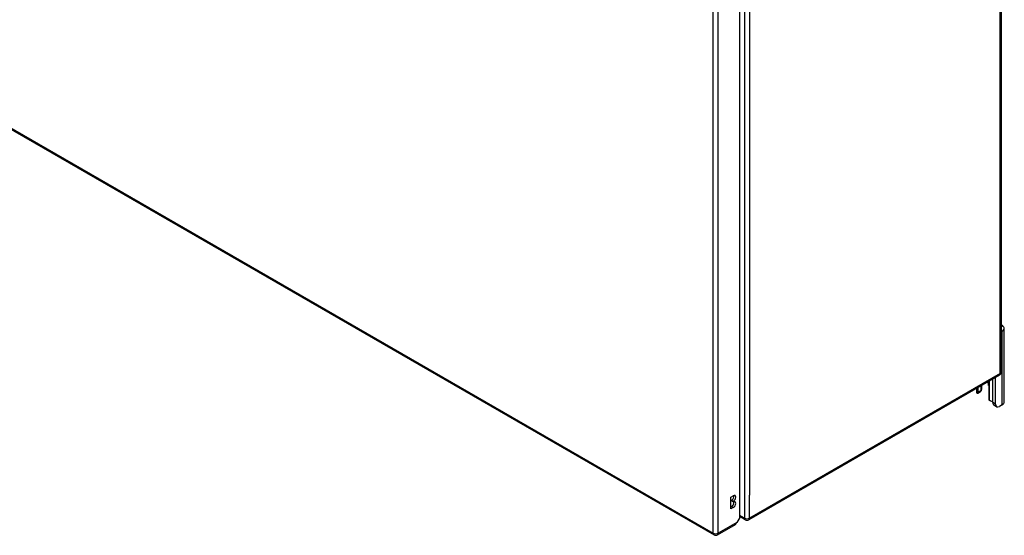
# Model space of a CAD drawing. Header units: inches. Extents: x 25 to 686, y 75 to 314.
# Tile 143 of 160: x 659 to 686, y 233 to 247. Entities that reach past the tile are written whole.
import ezdxf

# ---------------------------------------------------------------- set-up
doc = ezdxf.new("R2010")
doc.units = ezdxf.units.IN
doc.header["$MEASUREMENT"] = 0
doc.layers.add('Visible Edges(ANSI)', color=7, linetype='Continuous', lineweight=25)
doc.layers.add('Visible Tangent Edges(ANSI)', color=7, linetype='Continuous', lineweight=25)

msp = doc.modelspace()

# ---------------------------------------------------------------- linework, layer by layer
at = {"layer": 'Visible Edges(ANSI)'}
for p, q in [((631.354, 259.377), (677.744, 232.594)), ((685.685, 258.981), (685.685, 237.097)), ((678.454, 233.076), (678.454, 254.797)), ((685.712, 238.233), (685.685, 238.217)), ((685.766, 236.268), (685.766, 238.309)), ((685.635, 237.011), (678.704, 233.009)), ((685.452, 236.254), (685.452, 236.905)), ((685.526, 236.212), (685.526, 236.948)), ((684.999, 236.644), (684.999, 236.549)), ((685.052, 236.537), (685.052, 236.674)), ((685.126, 236.717), (685.126, 236.58)), ((685.148, 236.625), (685.148, 236.73)), ((685.339, 236.729), (685.339, 236.371)), ((685.113, 236.552), (685.039, 236.509)), ((685.558, 236.14), (685.484, 236.183)), ((685.712, 236.191), (685.636, 236.148)), ((678.21, 233.636), (678.277, 233.675)), ((678.21, 233.31), (678.21, 233.636)), ((678.21, 233.365), (678.229, 233.376)), ((678.277, 233.348), (678.21, 233.31)), ((678.229, 233.531), (678.229, 233.548)), ((678.277, 233.52), (678.229, 233.548)), ((678.277, 233.504), (678.229, 233.531)), ((678.277, 233.52), (678.277, 233.504)), ((678.454, 233.076), (678.371, 232.932)), ((678.605, 233.009), (678.454, 233.097)), ((677.843, 232.594), (678.339, 232.88))]:
    msp.add_line(p, q, dxfattribs=at)
at = {"layer": 'Visible Edges(ANSI)', "flags": 128}
for points in [[(685.039, 236.509), (685.038, 236.508), (685.037, 236.508), (685.036, 236.507), (685.035, 236.507), (685.034, 236.507), (685.033, 236.506), (685.031, 236.506), (685.03, 236.506), (685.029, 236.506), (685.028, 236.506), (685.027, 236.506), (685.026, 236.507), (685.024, 236.507), (685.023, 236.507), (685.022, 236.508), (685.021, 236.508), (685.02, 236.509), (685.019, 236.51), (685.018, 236.51), (685.017, 236.511), (685.016, 236.512), (685.015, 236.513), (685.014, 236.514), (685.013, 236.515)], [(685.134, 236.585), (685.134, 236.584), (685.134, 236.584), (685.133, 236.583), (685.133, 236.583), (685.133, 236.582), (685.132, 236.582), (685.132, 236.582), (685.132, 236.581), (685.131, 236.581), (685.131, 236.58), (685.131, 236.58), (685.13, 236.579), (685.13, 236.579), (685.13, 236.579), (685.129, 236.578), (685.129, 236.578), (685.128, 236.577), (685.128, 236.577), (685.128, 236.577), (685.127, 236.576), (685.127, 236.576), (685.127, 236.575), (685.126, 236.575), (685.126, 236.575)], [(685.388, 236.298), (685.386, 236.299), (685.384, 236.3), (685.383, 236.3), (685.381, 236.301), (685.379, 236.302), (685.377, 236.303), (685.376, 236.304), (685.374, 236.305), (685.372, 236.306), (685.37, 236.307), (685.369, 236.308), (685.367, 236.309), (685.366, 236.311), (685.364, 236.312), (685.363, 236.314), (685.361, 236.315), (685.36, 236.317), (685.359, 236.318), (685.357, 236.32), (685.356, 236.321), (685.355, 236.323), (685.354, 236.325), (685.353, 236.326), (685.352, 236.328)]]:
    msp.add_lwpolyline(points, dxfattribs=at)
at = {"layer": 'Visible Edges(ANSI)'}
for centre, start, end in [((685.586, 237.097), 300, 0), ((678.655, 233.095), 240, 300), ((677.793, 232.68), 240, 300)]:
    msp.add_arc(centre, 0.099, start, end, dxfattribs=at)
for centre, major_axis, start_param, end_param in [((685.579, 238.309), (0.188, 0), 5.497787, 7.25497), ((684.96, 236.625), (0.187, 0), 5.900503, 6.283185), ((685.195, 236.812), (0.101, -0.176), 0.785398, 1.335218), ((685.135, 236.549), (-0.136, 0), 0, 0.457575), ((685.008, 236.562), (0.031, -0.0537), 6.282025, 7.068583), ((685.082, 236.605), (0.031, -0.0537), 0, 0.785398), ((685.383, 236.346), (-0.031, 0.0537), 0.785398, 1.571956), ((685.448, 236.369), (0.136, 0), 4.254814, 4.739895), ((685.562, 236.318), (-0.078, -0.135), 5.497787, 6.283185), ((685.636, 236.275), (-0.078, -0.135), 5.497787, 7.068583), ((685.579, 236.268), (0.188, 0), 5.497787, 6.283185), ((678.229, 233.625), (0.0475, 0.0823), 3.926991, 5.752483), ((678.277, 233.597), (0.0475, 0.0823), 3.926991, 7.068583), ((678.229, 233.454), (0.0475, 0.0823), 3.926991, 5.752483), ((678.277, 233.426), (0.0475, 0.0823), 3.926991, 7.068583), ((678.289, 232.966), (0.0495, -0.0857), 0, 0.612826), ((678.301, 232.973), (-0.07, -0.121), 1.398224, 1.570796)]:
    msp.add_ellipse(centre, major_axis=major_axis, ratio=0.57735, start_param=start_param, end_param=end_param, dxfattribs=at)
at = {"layer": 'Visible Tangent Edges(ANSI)'}
for p, q in [((631.334, 259.422), (677.723, 232.639)), ((685.656, 237.056), (685.656, 258.94)), ((678.585, 254.938), (678.585, 233.055)), ((677.723, 232.639), (677.723, 254.456)), ((677.863, 232.639), (677.863, 254.456)), ((678.725, 254.306), (678.725, 233.688)), ((685.712, 236.191), (685.712, 238.233)), ((685.656, 237.056), (678.725, 233.055)), ((685.039, 236.509), (685.039, 236.667)), ((685.352, 236.847), (685.352, 236.328)), ((685.126, 236.58), (685.052, 236.537)), ((685.526, 236.212), (685.452, 236.254)), ((678.725, 233.055), (678.725, 233.688)), ((678.277, 233.348), (678.229, 233.376)), ((678.585, 233.055), (678.454, 233.13)), ((678.371, 232.932), (677.863, 232.639))]:
    msp.add_line(p, q, dxfattribs=at)
for centre, major_axis, start_param, end_param in [((685.586, 237.097), (0.0495, -0.0857), 0, 0.785398), ((685.586, 237.097), (0.099, 0), 5.497787, 6.283185), ((678.655, 233.095), (-0.0495, -0.0857), 5.497787, 6.283185), ((678.655, 233.095), (0.099, 0), 3.926991, 5.497787), ((678.655, 233.095), (0.0495, -0.0857), 0, 0.785398), ((677.793, 232.68), (-0.0495, -0.0857), 5.497787, 6.283185), ((677.793, 232.68), (0.099, 0), 3.926991, 5.497787), ((677.793, 232.68), (0.0495, -0.0857), 0, 0.785398)]:
    msp.add_ellipse(centre, major_axis=major_axis, ratio=0.57735, start_param=start_param, end_param=end_param, dxfattribs=at)

doc.saveas('drawing.dxf')
